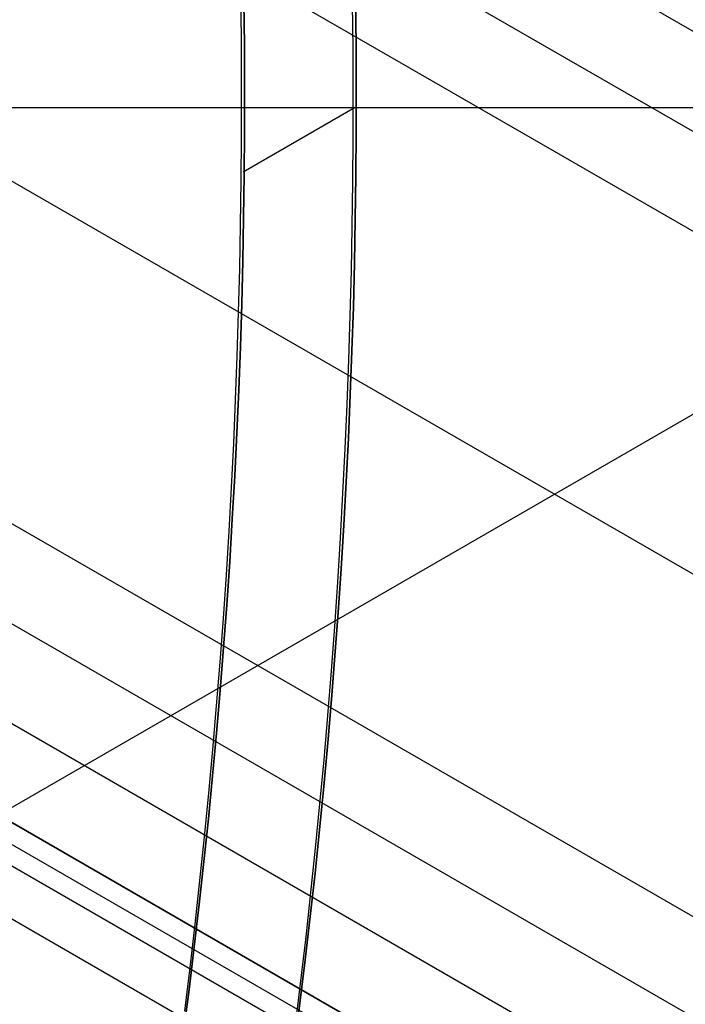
# Model space of a CAD drawing. Extents: x 12963 to 14406, y -2067 to -815.
# Tile 40 of 68: x 13746 to 13752, y -1623 to -1614. Entities that reach past the tile are written whole.
import ezdxf

# ---------------------------------------------------------------- set-up
doc = ezdxf.new("R2010")
doc.units = 0
doc.layers.get('0').update_dxf_attribs({"linetype": 'CONTINUOUS'})
doc.layers.add('COLOR', color=7, linetype='CONTINUOUS')

msp = doc.modelspace()

# ---------------------------------------------------------------- linework, layer by layer
for p, q in [((14394.83791804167, -1985.244999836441, 55.85431342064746), (13738.96711078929, -1606.57781270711, 55.8543134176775)), ((13739.1938543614, -1607.60548814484, 56.27725690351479), (14394.44960742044, -1985.91757356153, 56.27725690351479)), ((14394.06129679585, -1986.590147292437, 56.70020039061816), (13739.39642144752, -1608.619205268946, 56.70020038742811)), ((13739.77647966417, -1611.909486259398, 57.0705336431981), (14392.73157789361, -1988.893287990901, 57.07053364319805)), ((13749.04743158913, -1614.828569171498, 259.6250029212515), (13748.04481371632, -1615.407430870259, 259.6250029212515)), ((14391.40185898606, -1991.196428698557, 57.44086689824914), (13739.95665411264, -1615.084364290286, 57.44086689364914)), ((13754.96099228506, -1615.910192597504, 88.12500292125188), (13734.52044848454, -1627.71154606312, 88.12500292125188)), ((13740.01086995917, -1616.012430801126, 57.86381038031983), (14391.01354836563, -1991.869002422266, 57.86381038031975)), ((14390.62523774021, -1992.541576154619, 58.28675386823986), (13740.04756604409, -1616.930382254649, 58.2867538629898)), ((13740.3649375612, -1617.997227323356, 61.56819261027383), (14390.24262316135, -1993.204284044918, 61.56819261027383)), ((14390.24262316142, -1993.204284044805, 61.56819261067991), (13740.36493756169, -1617.997227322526, 61.56819260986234)), ((13740.28058184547, -1618.143337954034, 60.83741476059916), (14390.15826647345, -1993.350394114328, 60.83741476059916)), ((14390.07390985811, -1993.496504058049, 60.10663754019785), (13740.19622476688, -1618.289450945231, 60.1066381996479)), ((14389.86791366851, -1993.853299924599, 62.76751374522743), (13740.43415187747, -1618.902542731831, 62.76751374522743))]:
    msp.add_line(p, q)
at = {"extrusion": (0.112475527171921, 0.194813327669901, 0.9743700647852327)}
msp.add_lwpolyline([(-12693.92521337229, -5351.365580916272), (-12694.43576296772, -5351.056612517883), (-12694.94430877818, -5350.742947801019), (-12695.45079038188, -5350.424605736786), (-12695.95514755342, -5350.101606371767), (-12696.45732028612, -5349.773970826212), (-12696.9572488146, -5349.441721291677), (-12697.45487363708, -5349.104881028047), (-12697.95013553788, -5348.763474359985), (-12698.44297560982, -5348.417526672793), (-12698.93333527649, -5348.067064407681), (-12699.42115631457, -5347.712115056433), (-12699.90638087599, -5347.352707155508), (-12700.38895150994, -5346.988870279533), (-12700.86881118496, -5346.620635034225), (-12701.34590331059, -5346.248033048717), (-12701.82017175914, -5345.871096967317), (-12702.29156088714, -5345.489860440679), (-12702.76001555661, -5345.104358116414), (-12703.22548115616, -5344.714625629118), (-12703.68790362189, -5344.320699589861), (-12704.14722945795, -5343.922617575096), (-12704.60340575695, -5343.52041811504), (-12705.05638022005, -5343.114140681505), (-12705.5061011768, -5342.703825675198), (-12705.95251760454, -5342.289514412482), (-12706.39557914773, -5341.871249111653), (-12706.83523613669, -5341.449072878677), (-12707.27143960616, -5341.023029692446), (-12707.70414131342, -5340.59316438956), (-12708.13329375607, -5340.159522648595), (-12708.55885018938, -5339.722150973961), (-12708.98076464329, -5339.281096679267), (-12709.39899193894, -5338.836407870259), (-12709.81348770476, -5338.388133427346), (-12710.22420839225, -5337.936322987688), (-12710.63111129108, -5337.481026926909), (-12711.03415454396, -5337.022296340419), (-12711.43329716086, -5336.560183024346), (-12711.82849903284, -5336.094739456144), (-12712.21972094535, -5335.626018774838), (-12712.60692459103, -5335.154074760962), (-12712.99007258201, -5334.678961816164), (-12713.36912846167, -5334.200734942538), (-12713.74405671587, -5333.719449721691), (-12714.11482278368, -5333.235162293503), (-12714.48139306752, -5332.747929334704), (-12714.84373494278, -5332.257808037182), (-12715.2018167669, -5331.764856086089), (-12715.55560788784, -5331.269131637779), (-12715.90507865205, -5330.770693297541), (-12716.25020041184, -5330.269600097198), (-12716.59094553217, -5329.765911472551), (-12716.9272873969, -5329.259687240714), (-12717.25920041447, -5328.75098757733), (-12717.58666002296, -5328.23987299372), (-12717.90964269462, -5327.726404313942), (-12718.22812593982, -5327.210642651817), (-12718.54208831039, -5326.692649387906), (-12718.85150940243, -5326.172486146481), (-12719.15636985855, -5325.650214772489), (-12719.45665136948, -5325.125897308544), (-12719.75233667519, -5324.59959597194), (-12720.04340956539, -5324.071373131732), (-12720.32985487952, -5323.541291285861), (-12720.61165850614, -5323.00941303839), (-12720.88880738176, -5322.475801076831), (-12721.16128948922, -5321.940518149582), (-12721.42909385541, -5321.403627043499), (-12721.69221054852, -5320.865190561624), (-12721.95063067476, -5320.325271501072), (-12722.20434637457, -5319.783932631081), (-12722.45335081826, -5319.241236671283), (-12722.69763820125, -5318.697246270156), (-12722.9372037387, -5318.152023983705), (-12723.17204365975, -5317.605632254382), (-12723.40215520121, -5317.058133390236), (-12723.62753660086, -5316.509589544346), (-12723.84818709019, -5315.960062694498), (-12724.06410688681, -5315.409614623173), (-12724.27529718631, -5314.858306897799), (-12724.48176015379, -5314.306200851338), (-12724.68349891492, -5313.753357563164), (-12724.8805175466, -5313.199837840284), (-12725.07282106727, -5312.645702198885), (-12725.26041542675, -5312.091010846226), (-12725.44330749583, -5311.535823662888), (-12725.62150505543, -5310.980200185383), (-12725.79501678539, -5310.424199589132), (-12725.96385225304, -5309.867880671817), (-12726.12802190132, -5309.311301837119), (-12726.28753703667, -5308.754521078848), (-12726.44240981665, -5308.197595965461), (-12726.59265323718, -5307.640583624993), (-12726.73828111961, -5307.083540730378), (-12726.87930809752, -5306.526523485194), (-12727.01574960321, -5305.969587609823), (-12727.14762185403, -5305.41278832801), (-12727.2749418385, -5304.856180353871), (-12727.39772730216, -5304.299817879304), (-12727.5159967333, -5303.74375456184), (-12727.6297693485, -5303.188043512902), (-12727.73906507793, -5302.632737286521), (-12727.84390455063, -5302.07788786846), (-12727.94430907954, -5301.523546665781), (-12728.04030064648, -5300.969764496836), (-12728.13190188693, -5300.416591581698), (-12728.21913607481, -5299.864077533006), (-12728.30202710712, -5299.312271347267), (-12728.38059948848, -5298.761221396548), (-12728.45487831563, -5298.210975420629), (-12728.52488926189, -5297.661580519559), (-12728.59065856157, -5297.113083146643), (-12728.65221299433, -5296.565529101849), (-12728.70957986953, -5296.018963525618), (-12728.76278701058, -5295.473430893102), (-12728.81186273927, -5294.9289750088), (-12728.85683586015, -5294.385639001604), (-12728.89773564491, -5293.843465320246), (-12728.93459181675, -5293.302495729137), (-12728.96743453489, -5292.762771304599), (-12728.99629437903, -5292.224332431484), (-12729.02120233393, -5291.687218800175), (-12729.04218977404, -5291.151469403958), (-12729.05928844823, -5290.617122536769), (-12729.07253046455, -5290.084215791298), (-12729.08194827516, -5289.552786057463), (-12729.0875746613, -5289.022869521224), (-12729.08944271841, -5288.494501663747), (-12729.08764350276, -5287.975960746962), (-12729.08222485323, -5287.455927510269), (-12729.07315547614, -5286.934435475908), (-12729.06040436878, -5286.411518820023), (-12729.04394083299, -5285.887212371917), (-12729.02373448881, -5285.36155161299), (-12728.99975528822, -5284.834572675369), (-12728.97197352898, -5284.306312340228), (-12728.94035986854, -5283.776808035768), (-12728.90488533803, -5283.246097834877), (-12728.8655213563, -5282.714220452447), (-12728.822239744, -5282.181215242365), (-12728.77501273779, -5281.647122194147), (-12728.72381300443, -5281.111981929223), (-12728.6686136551, -5280.575835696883), (-12728.60938825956, -5280.038725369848), (-12728.54611086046, -5279.500693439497), (-12728.47875598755, -5278.961783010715), (-12728.40729867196, -5278.422037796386), (-12728.33171446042, -5277.8815021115), (-12728.25197942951, -5277.340220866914), (-12728.16807019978, -5276.798239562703), (-12728.07996394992, -5276.255604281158), (-12727.98763843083, -5275.712361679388), (-12727.89107197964, -5275.168558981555), (-12727.79024353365, -5274.624243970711), (-12727.68513264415, -5274.079464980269), (-12727.57571949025, -5273.53427088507), (-12727.46198489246, -5272.988711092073), (-12727.34391032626, -5272.442835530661), (-12727.22147793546, -5271.896694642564), (-12727.09467054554, -5271.350339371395), (-12726.96347167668, -5270.803821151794), (-12726.82786555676, -5270.257191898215), (-12726.68783713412, -5269.710503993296), (-12726.54337209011, -5269.163810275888), (-12726.39445685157, -5268.617164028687), (-12726.24107860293, -5268.070618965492), (-12726.08322529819, -5267.524229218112), (-12725.92088567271, -5266.978049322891), (-12725.75404925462, -5266.432134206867), (-12725.58270637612, -5265.886539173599), (-12725.40684818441, -5265.341319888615), (-12725.22646665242, -5264.796532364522), (-12725.0415545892, -5264.252232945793), (-12724.85210565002, -5263.708478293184), (-12724.6581143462, -5263.165325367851), (-12724.45957605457, -5262.622831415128), (-12724.25648702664, -5262.081053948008), (-12724.04884439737, -5261.540050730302), (-12723.8366461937, -5260.999879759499), (-12723.61989134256, -5260.46059924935), (-12723.39857967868, -5259.922267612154), (-12723.17271195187, -5259.384943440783), (-12722.942289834, -5258.848685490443), (-12722.70731592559, -5258.313552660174), (-12722.46779376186, -5257.779603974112), (-12722.22372781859, -5257.246898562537), (-12721.97512351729, -5256.715495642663), (-12721.7219872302, -5256.185454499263), (-12721.46432628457, -5255.656834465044), (-12721.20214896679, -5255.129694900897), (-12720.9354645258, -5254.604095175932), (-12720.66428317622, -5254.080094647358), (-12720.38861610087, -5253.557752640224), (-12720.10847545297, -5253.037128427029), (-12719.82387435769, -5252.518281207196), (-12719.53482691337, -5252.001270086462), (-12719.24134819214, -5251.486154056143), (-12718.94345424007, -5250.972991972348), (-12718.64116207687, -5250.461842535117), (-12718.33448969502, -5249.952764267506), (-12718.02345605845, -5249.445815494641), (-12717.70808110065, -5248.94105432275), (-12717.38838572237, -5248.438538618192), (-12717.06439178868, -5247.938325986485), (-12716.73612212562, -5247.440473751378), (-12716.40360051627, -5246.945038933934), (-12716.0668516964, -5246.452078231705), (-12715.72590134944, -5245.96164799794), (-12715.38077610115, -5245.473804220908), (-12715.03150351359, -5244.988602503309), (-12714.67811207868, -5244.506098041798), (-12714.32063121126, -5244.026345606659), (-12713.95909124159, -5243.549399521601), (-12713.59352340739, -5243.075313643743), (-12713.22395984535, -5242.604141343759), (-12712.85043358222, -5242.135935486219), (-12712.4729785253, -5241.670748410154), (-12712.09162945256, -5241.208631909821), (-12711.70642200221, -5240.749637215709), (-12711.31739266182, -5240.293814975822), (-12710.92457875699, -5239.841215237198), (-12710.52801843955, -5239.391887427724), (-12710.12775067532, -5238.94588033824), (-12709.7238152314, -5238.503242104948), (-12709.31625266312, -5238.064020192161), (-12708.90510430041, -5237.628261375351), (-12708.49041223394, -5237.196011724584), (-12708.07221930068, -5236.767316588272), (-12707.65056906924, -5236.342220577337), (-12707.22550582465, -5235.920767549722), (-12706.79707455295, -5235.503000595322), (-12706.36532092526, -5235.088962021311), (-12705.93029128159, -5234.678693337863), (-12705.49203261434, -5234.27223524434), (-12705.05059255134, -5233.869627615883), (-12704.60601933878, -5233.47090949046), (-12704.15836182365, -5233.076119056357), (-12703.70766943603, -5232.685293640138), (-12703.253992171, -5232.298469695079), (-12702.79738057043, -5231.915682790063), (-12702.33788570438, -5231.53696759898), (-12701.87555915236, -5231.162357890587), (-12701.41045298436, -5230.791886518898), (-12700.94261974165, -5230.42558541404), (-12700.47211241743, -5230.063485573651), (-12699.99898443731, -5229.705617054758), (-12699.52328963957, -5229.352008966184), (-12699.04508225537, -5229.002689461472), (-12698.56441688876, -5228.657685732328), (-12698.08134849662, -5228.317024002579), (-12697.59593236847, -5227.980729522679), (-12697.10822410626, -5227.648826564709), (-12696.61827960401, -5227.321338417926), (-12696.12615502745, -5226.998287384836), (-12695.63190679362, -5226.679694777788), (-12695.13559155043, -5226.365580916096)], dxfattribs=at)
at = {"extrusion": (0.1124755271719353, 0.1948133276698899, 0.9743700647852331)}
msp.add_lwpolyline([(-12693.01435559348, -5226.365580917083), (-12693.53542520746, -5226.670372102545), (-12694.05454487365, -5226.980022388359), (-12694.57165131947, -5227.29451397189), (-12695.08668143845, -5227.613827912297), (-12695.59957231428, -5227.937944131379), (-12696.11026124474, -5228.266841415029), (-12696.61868576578, -5228.600497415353), (-12697.12478367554, -5228.938888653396), (-12697.62849305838, -5229.281990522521), (-12698.12975230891, -5229.629777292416), (-12698.62850015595, -5229.982222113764), (-12699.12467568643, -5230.339297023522), (-12699.61821836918, -5230.70097295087), (-12700.1090680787, -5231.067219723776), (-12700.5971651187, -5231.438006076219), (-12701.08245024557, -5231.813299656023), (-12701.56486469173, -5232.193067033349), (-12702.04435018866, -5232.577273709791), (-12702.52084898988, -5232.965884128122), (-12702.99430389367, -5233.358861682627), (-12703.4646582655, -5233.756168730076), (-12703.9318560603, -5234.157766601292), (-12704.39584184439, -5234.563615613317), (-12704.85656081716, -5234.973675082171), (-12705.31395883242, -5235.387903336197), (-12705.76798241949, -5235.806257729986), (-12706.21857880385, -5236.228694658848), (-12706.66569592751, -5236.655169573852), (-12707.10928246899, -5237.085636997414), (-12707.54928786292, -5237.520050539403), (-12707.98566231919, -5237.958362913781), (-12708.41835684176, -5238.400525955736), (-12708.84732324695, -5238.84649063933), (-12709.27251418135, -5239.296207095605), (-12709.69388313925, -5239.749624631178), (-12710.11138447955, -5240.206691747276), (-12710.52497344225, -5240.667356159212), (-12710.93460616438, -5241.131564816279), (-12711.34023969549, -5241.599263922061), (-12711.74183201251, -5242.070398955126), (-12712.13934203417, -5242.544914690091), (-12712.53272963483, -5243.022755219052), (-12712.92195565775, -5243.503863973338), (-12713.30698192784, -5243.988183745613), (-12713.68777126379, -5244.47565671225), (-12714.0642874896, -5244.966224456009), (-12714.43649544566, -5245.459827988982), (-12714.80436099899, -5245.956407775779), (-12715.16785105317, -5246.455903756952), (-12715.52693355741, -5246.95825537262), (-12715.88157751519, -5247.463401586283), (-12716.23175299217, -5247.971280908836), (-12716.57743112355, -5248.481831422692), (-12716.91858412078, -5248.994990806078), (-12717.25518527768, -5249.510696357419), (-12717.58720897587, -5250.02888501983), (-12717.91463068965, -5250.549493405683), (-12718.23742699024, -5251.072457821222), (-12718.55557554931, -5251.597714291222), (-12718.86905514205, -5252.125198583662), (-12719.17784564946, -5252.654846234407), (-12719.48192806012, -5253.186592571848), (-12719.78128447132, -5253.72037274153), (-12720.07589808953, -5254.256121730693), (-12720.36575323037, -5254.793774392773), (-12720.65083531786, -5255.333265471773), (-12720.93113088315, -5255.874529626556), (-12721.20662756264, -5256.417501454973), (-12721.47731409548, -5256.962115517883), (-12721.74318032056, -5257.508306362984), (-12722.00421717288, -5258.056008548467), (-12722.26041667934, -5258.605156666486), (-12722.51177195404, -5259.155685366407), (-12722.75827719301, -5259.70752937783), (-12722.99992766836, -5260.260623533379), (-12723.23671972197, -5260.814902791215), (-12723.46865075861, -5261.370302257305), (-12723.6957192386, -5261.926757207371), (-12723.91792466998, -5262.48420310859), (-12724.13526760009, -5263.042575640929), (-12724.34774960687, -5263.601810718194), (-12724.55537328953, -5264.161844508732), (-12724.75814225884, -5264.722613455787), (-12724.95606112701, -5265.284054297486), (-12725.14913549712, -5265.846104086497), (-12725.33737195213, -5266.408700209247), (-12725.52077804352, -5266.971780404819), (-12725.69936227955, -5267.535282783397), (-12725.87313411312, -5268.099145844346), (-12726.04210392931, -5268.663308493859), (-12726.20628303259, -5269.227710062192), (-12726.36568363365, -5269.792290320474), (-12726.52031883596, -5270.356989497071), (-12726.67020262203, -5270.921748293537), (-12726.81534983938, -5271.486507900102), (-12726.95577618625, -5272.05121001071), (-12727.09149819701, -5272.615796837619), (-12727.22253322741, -5273.180211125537), (-12727.34889943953, -5273.744396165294), (-12727.47061578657, -5274.308295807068), (-12727.58770199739, -5274.871854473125), (-12727.70017856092, -5275.43501717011), (-12727.80806671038, -5275.997729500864), (-12727.91138840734, -5276.559937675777), (-12728.01016632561, -5277.121588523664), (-12728.10442383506, -5277.682629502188), (-12728.1941849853, -5278.243008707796), (-12728.27947448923, -5278.802674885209), (-12728.36031770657, -5279.361577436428), (-12728.43674062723, -5279.919666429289), (-12728.50876985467, -5280.476892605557), (-12728.57643258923, -5281.03320738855), (-12728.63975661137, -5281.588562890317), (-12728.69877026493, -5282.142911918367), (-12728.75350244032, -5282.696207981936), (-12728.80398255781, -5283.248405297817), (-12728.85024055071, -5283.799458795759), (-12728.89230684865, -5284.349324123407), (-12728.9302123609, -5284.897957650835), (-12728.96398845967, -5285.445316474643), (-12728.9936669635, -5285.991358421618), (-12729.01928012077, -5286.536042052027), (-12729.04086059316, -5287.079326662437), (-12729.05844143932, -5287.621172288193), (-12729.07205609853, -5288.161539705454), (-12729.08173837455, -5288.700390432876), (-12729.08752241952, -5289.237686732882), (-12729.08944271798, -5289.773391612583), (-12729.08769105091, -5290.285034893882), (-12729.08241587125, -5290.798131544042), (-12729.07358711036, -5291.312649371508), (-12729.06117497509, -5291.828555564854), (-12729.04514996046, -5292.34581669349), (-12729.02548286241, -5292.864398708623), (-12729.0021447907, -5293.384266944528), (-12728.97510718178, -5293.905386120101), (-12728.94434181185, -5294.427720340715), (-12728.9098208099, -5294.951233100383), (-12728.87151667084, -5295.47588728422), (-12728.82940226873, -5296.001645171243), (-12728.78345086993, -5296.528468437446), (-12728.73363614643, -5297.05631815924), (-12728.67993218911, -5297.585154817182), (-12728.62231352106, -5298.114938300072), (-12728.56075511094, -5298.645627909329), (-12728.49523238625, -5299.177182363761), (-12728.42572124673, -5299.709559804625), (-12728.35219807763, -5300.242717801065), (-12728.27463976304, -5300.776613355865), (-12728.19302369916, -5301.311202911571), (-12728.10732780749, -5301.846442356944), (-12728.01753054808, -5302.382287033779), (-12727.92361093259, -5302.918691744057), (-12727.8255485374, -5303.455610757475), (-12727.72332351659, -5303.992997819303), (-12727.61691661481, -5304.530806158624), (-12727.50630918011, -5305.068988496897), (-12727.39148317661, -5305.607497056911), (-12727.27242119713, -5306.146283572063), (-12727.14910647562, -5306.685299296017), (-12727.02152289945, -5307.224495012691), (-12726.88965502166, -5307.763821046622), (-12726.7534880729, -5308.303227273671), (-12726.61300797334, -5308.842663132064), (-12726.46820134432, -5309.382077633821), (-12726.31905551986, -5309.921419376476), (-12726.16555855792, -5310.460636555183), (-12726.0076992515, -5310.999676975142), (-12725.8454671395, -5311.538488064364), (-12725.67885251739, -5312.077016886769), (-12725.50784644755, -5312.615210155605), (-12725.33244076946, -5313.153014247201), (-12725.15262810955, -5313.690375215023), (-12724.96840189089, -5314.227238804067), (-12724.77975634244, -5314.763550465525), (-12724.58668650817, -5315.299255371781), (-12724.38918825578, -5315.834298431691), (-12724.18725828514, -5316.368624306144), (-12723.98089413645, -5316.90217742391), (-12723.77009419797, -5317.434901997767), (-12723.55485771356, -5317.966742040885), (-12723.33518478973, -5318.497641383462), (-12723.11107640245, -5319.027543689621), (-12722.88253440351, -5319.556392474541), (-12722.64956152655, -5320.084131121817), (-12722.41216139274, -5320.610702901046), (-12722.170338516, -5321.136050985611), (-12721.92409830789, -5321.660118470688), (-12721.67344708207, -5322.182848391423), (-12721.41839205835, -5322.704183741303), (-12721.1589413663, -5323.224067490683), (-12720.89510404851, -5323.742442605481), (-12720.62689006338, -5324.25925206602), (-12720.35431028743, -5324.774438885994), (-12720.07737651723, -5325.28794613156), (-12719.79610147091, -5325.799716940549), (-12719.51049878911, -5326.309694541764), (-12719.22058303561, -5326.817822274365), (-12718.9263696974, -5327.324043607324), (-12718.62787518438, -5327.828302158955), (-12718.32511682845, -5328.330541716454), (-12718.01811288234, -5328.830706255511), (-12717.70688251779, -5329.328739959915), (-12717.39144582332, -5329.824587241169), (-12717.07182380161, -5330.318192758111), (-12716.74803836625, -5330.809501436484), (-12716.42011233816, -5331.298458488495), (-12716.08806944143, -5331.785009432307), (-12715.75193429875, -5332.269100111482), (-12715.41173242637, -5332.750676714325), (-12715.06749022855, -5333.229685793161), (-12714.71923499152, -5333.706074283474), (-12714.36699487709, -5334.179789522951), (-12714.01079891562, -5334.650779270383), (-12713.6506769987, -5335.118991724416), (-12713.28665987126, -5335.584375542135), (-12712.91877912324, -5336.046879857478), (-12712.54706718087, -5336.506454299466), (-12712.17155729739, -5336.963049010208), (-12711.79228354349, -5337.416614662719), (-12711.40928079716, -5337.867102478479), (-12711.0225847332, -5338.314464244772), (-12710.63223181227, -5338.758652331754), (-12710.23825926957, -5339.199619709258), (-12709.84070510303, -5339.637319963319), (-12709.43960806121, -5340.071707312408), (-12709.03500763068, -5340.502736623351), (-12708.62694402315, -5340.930363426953), (-12708.21545816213, -5341.354543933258), (-12707.80059166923, -5341.775235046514), (-12707.38238685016, -5342.192394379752), (-12706.96088668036, -5342.605980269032), (-12706.53613479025, -5343.015951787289), (-12706.10817545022, -5343.422268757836), (-12705.67705355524, -5343.824891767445), (-12705.24281460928, -5344.223782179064), (-12704.80550470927, -5344.618902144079), (-12704.3651705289, -5345.010214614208), (-12703.92185930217, -5345.397683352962), (-12703.47561880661, -5345.781272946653), (-12703.02649734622, -5346.160948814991), (-12702.57454373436, -5346.536677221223), (-12702.1198072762, -5346.908425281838), (-12701.66233775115, -5347.276160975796), (-12701.20218539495, -5347.639853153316), (-12700.7394008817, -5347.999471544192), (-12700.27403530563, -5348.354986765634), (-12699.80614016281, -5348.706370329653), (-12699.33576733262, -5349.053594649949), (-12698.8629690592, -5349.396633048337), (-12698.38779793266, -5349.735459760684), (-12697.91030687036, -5350.070049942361), (-12697.43054909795, -5350.400379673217), (-12696.94857813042, -5350.726425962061), (-12696.46444775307, -5351.048166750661), (-12695.97821200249, -5351.365580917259)], dxfattribs=at)
at = {"extrusion": (0.1124755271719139, 0.1948133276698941, 0.9743700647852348)}
msp.add_lwpolyline([(-12699.37540150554, -5226.365580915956), (-12699.85081632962, -5226.700698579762), (-12700.32397979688, -5227.039889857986), (-12700.79484275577, -5227.383131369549), (-12701.26335635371, -5227.730398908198), (-12701.72947205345, -5228.081667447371), (-12702.1931416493, -5228.436911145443), (-12702.65431728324, -5228.796103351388), (-12703.11295146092, -5229.159216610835), (-12703.56899706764, -5229.526222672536), (-12704.02240738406, -5229.897092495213), (-12704.47313610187, -5230.271796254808), (-12704.92113733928, -5230.65030335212), (-12705.36636565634, -5231.032582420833), (-12705.80877607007, -5231.418601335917), (-12706.24832406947, -5231.808327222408), (-12706.68496563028, -5232.20172646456), (-12707.11865722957, -5232.59876471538), (-12707.54935586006, -5232.999406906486), (-12707.97701904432, -5233.403617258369), (-12708.40160484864, -5233.811359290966), (-12708.8230718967, -5234.222595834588), (-12709.241379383, -5234.637289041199), (-12709.65648708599, -5235.055400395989), (-12710.06835538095, -5235.476890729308), (-12710.47694525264, -5235.901720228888), (-12710.88221830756, -5236.329848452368), (-12711.28413678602, -5236.761234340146), (-12711.68266357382, -5237.195836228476), (-12712.07776221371, -5237.633611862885), (-12712.46939691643, -5238.074518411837), (-12712.85753257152, -5238.51851248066), (-12713.24213475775, -5238.965550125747), (-12713.62316975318, -5239.415586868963), (-12714.00060454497, -5239.868577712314), (-12714.37440683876, -5240.324477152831), (-12714.7445450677, -5240.783239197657), (-12715.11098840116, -5241.244817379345), (-12715.47370675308, -5241.70916477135), (-12715.83267078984, -5242.176234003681), (-12716.18785193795, -5242.645977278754), (-12716.53922239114, -5243.118346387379), (-12716.88675511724, -5243.593292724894), (-12717.23042386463, -5244.070767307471), (-12717.57020316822, -5244.550720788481), (-12717.90606835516, -5245.033103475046), (-12718.23799555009, -5245.517865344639), (-12718.56596167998, -5246.004956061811), (-12718.88994447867, -5246.494324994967), (-12719.20992249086, -5246.985921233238), (-12719.52587507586, -5247.479693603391), (-12719.83778241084, -5247.975590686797), (-12720.14562549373, -5248.473560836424), (-12720.44938614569, -5248.973552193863), (-12720.74904701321, -5249.475512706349), (-12721.04459156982, -5249.979390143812), (-12721.33600411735, -5250.485132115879), (-12721.62326978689, -5250.992686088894), (-12721.90637453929, -5251.501999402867), (-12722.18530516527, -5252.013019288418), (-12722.46004928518, -5252.525692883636), (-12722.73059534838, -5253.039967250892), (-12722.99693263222, -5253.555789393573), (-12723.25905124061, -5254.073106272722), (-12723.51694210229, -5254.591864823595), (-12723.77059696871, -5255.112011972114), (-12724.02000841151, -5255.633494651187), (-12724.26516981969, -5256.156259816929), (-12724.50607539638, -5256.680254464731), (-12724.74272015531, -5257.205425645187), (-12724.97509991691, -5257.731720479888), (-12725.20321130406, -5258.25908617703), (-12725.42705173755, -5258.787470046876), (-12725.64661943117, -5259.31681951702), (-12725.86191338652, -5259.847082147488), (-12726.07293338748, -5260.378205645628), (-12726.27967999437, -5260.910137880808), (-12726.48215453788, -5261.442826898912), (-12726.68035911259, -5261.976220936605), (-12726.87429657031, -5262.510268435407), (-12727.0639705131, -5263.044918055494), (-12727.24938528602, -5263.580118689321), (-12727.4305459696, -5264.115819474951), (-12727.60745837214, -5264.651969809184), (-12727.78012902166, -5265.188519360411), (-12727.94856515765, -5265.725418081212), (-12728.11277472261, -5266.262616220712), (-12728.27276635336, -5266.800064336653), (-12728.42854937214, -5267.337713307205), (-12728.58013377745, -5267.875514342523), (-12728.7275302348, -5268.413418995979), (-12728.87075006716, -5268.95137917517), (-12729.00980524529, -5269.489347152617), (-12729.14470837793, -5270.027275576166), (-12729.2754727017, -5270.565117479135), (-12729.40211207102, -5271.102826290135), (-12729.52464094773, -5271.64035584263), (-12729.64307439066, -5272.17766038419), (-12729.75742804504, -5272.714694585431), (-12729.86771813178, -5273.251413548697), (-12729.97396143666, -5273.787772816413), (-12730.07617529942, -5274.323728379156), (-12730.17437760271, -5274.859236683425), (-12730.26858676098, -5275.394254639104), (-12730.3588217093, -5275.928739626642), (-12730.44510189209, -5276.462649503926), (-12730.52744725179, -5276.995942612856), (-12730.60587821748, -5277.528577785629), (-12730.68041569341, -5278.06051435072), (-12730.75108104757, -5278.591712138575), (-12730.81789610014, -5279.122131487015), (-12730.88088311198, -5279.651733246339), (-12730.94006477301, -5280.180478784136), (-12730.99546419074, -5280.708329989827), (-12731.04710487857, -5281.235249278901), (-12731.09501074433, -5281.761199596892), (-12731.13920607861, -5282.286144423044), (-12731.17971554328, -5282.810047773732), (-12731.21656415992, -5283.332874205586), (-12731.24977729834, -5283.854588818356), (-12731.27938066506, -5284.375157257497), (-12731.30540029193, -5284.894545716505), (-12731.32786252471, -5285.412720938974), (-12731.34679401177, -5285.929650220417), (-12731.36222169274, -5286.445301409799), (-12731.37417278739, -5286.959642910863), (-12731.38267478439, -5287.472643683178), (-12731.38775543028, -5287.984273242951), (-12731.38944271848, -5288.49450166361), (-12731.3876952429, -5289.013750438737), (-12731.38243302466, -5289.534449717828), (-12731.37362656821, -5290.056567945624), (-12731.3612466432, -5290.580072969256), (-12731.34526429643, -5291.104932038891), (-12731.32565086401, -5291.63111180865), (-12731.30237798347, -5292.158578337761), (-12731.2754176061, -5292.68729709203), (-12731.24474200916, -5293.217232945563), (-12731.21032380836, -5293.748350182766), (-12731.17213597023, -5294.280612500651), (-12731.13015182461, -5294.81398301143), (-12731.08434507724, -5295.348424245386), (-12731.03468982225, -5295.883898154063), (-12730.98116055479, -5296.420366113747), (-12730.92373218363, -5296.957788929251), (-12730.86238004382, -5297.496126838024), (-12730.79707990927, -5298.03533951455), (-12730.72780800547, -5298.575386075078), (-12730.65454102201, -5299.116225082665), (-12730.57725612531, -5299.65781455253), (-12730.49593097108, -5300.200111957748), (-12730.41054371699, -5300.743074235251), (-12730.32107303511, -5301.286657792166), (-12730.22749812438, -5301.830818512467), (-12730.12979872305, -5302.375511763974), (-12730.02795512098, -5302.920692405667), (-12729.9219481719, -5303.46631479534), (-12729.81175930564, -5304.012332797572), (-12729.69737054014, -5304.558699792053), (-12729.57876449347, -5305.10536868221), (-12729.45592439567, -5305.652291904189), (-12729.32883410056, -5306.199421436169), (-12729.19747809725, -5306.746708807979), (-12729.06184152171, -5307.294105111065), (-12728.92191016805, -5307.841561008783), (-12728.77767049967, -5308.389026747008), (-12728.62910966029, -5308.93645216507), (-12728.47621548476, -5309.483786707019), (-12728.31897650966, -5310.030979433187), (-12728.15738198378, -5310.577979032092), (-12727.99142187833, -5311.124733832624), (-12727.82108689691, -5311.671191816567), (-12727.64636848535, -5312.217300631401), (-12727.46725884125, -5312.763007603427), (-12727.28375092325, -5313.308259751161), (-12727.09583846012, -5313.853003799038), (-12726.90351595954, -5314.397186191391), (-12726.70677871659, -5314.940753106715), (-12726.50562282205, -5315.483650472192), (-12726.30004517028, -5316.025823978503), (-12726.09004346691, -5316.567219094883), (-12725.87561623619, -5317.107781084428), (-12725.65676282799, -5317.647455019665), (-12725.43348342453, -5318.186185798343), (-12725.20577904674, -5318.72391815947), (-12724.97365156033, -5319.260596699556), (-12724.73710368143, -5319.796165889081), (-12724.49613898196, -5320.330570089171), (-12724.25076189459, -5320.863753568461), (-12724.0009777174, -5321.395660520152), (-12723.74679261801, -5321.926235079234), (-12723.48821363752, -5322.455421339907), (-12723.22524869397, -5322.983163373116), (-12722.95790658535, -5323.509405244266), (-12722.68619699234, -5324.034091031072), (-12722.41013048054, -5324.557164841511), (-12722.12971850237, -5325.078570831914), (-12721.84497339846, -5325.598253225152), (-12721.55590839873, -5326.116156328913), (-12721.26253762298, -5326.632224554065), (-12720.96487608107, -5327.146402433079), (-12720.66293967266, -5327.658634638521), (-12720.35674518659, -5328.168866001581), (-12720.04631029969, -5328.677041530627), (-12719.73165357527, -5329.183106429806), (-12719.41279446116, -5329.687006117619), (-12719.08975328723, -5330.188686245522), (-12718.76255126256, -5330.688092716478), (-12718.4312104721, -5331.185171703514), (-12718.09575387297, -5331.679869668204), (-12717.75620529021, -5332.172133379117), (-12717.41258941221, -5332.661909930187), (-12717.06493178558, -5333.149146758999), (-12716.71325880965, -5333.633791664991), (-12716.35759773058, -5334.115792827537), (-12715.99797663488, -5334.595098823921), (-12715.63442444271, -5335.071658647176), (-12715.26697090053, -5335.545421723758), (-12714.89564657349, -5336.016337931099), (-12714.52048283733, -5336.484357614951), (-12714.14151186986, -5336.94943160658), (-12713.75876664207, -5337.411511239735), (-12713.37228090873, -5337.870548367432), (-12712.98208919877, -5338.326495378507), (-12712.58822680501, -5338.779305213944), (-12712.19072977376, -5339.228931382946), (-12711.78963489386, -5339.675327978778), (-12711.38497968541, -5340.118449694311), (-12710.97680238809, -5340.558251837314), (-12710.56514194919, -5340.994690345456), (-12710.15003801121, -5341.427721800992), (-12709.73153089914, -5341.857303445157), (-12709.30966160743, -5342.283393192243), (-12708.88447178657, -5342.705949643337), (-12708.45600372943, -5343.12493209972), (-12708.02430035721, -5343.54030057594), (-12707.58940520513, -5343.952015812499), (-12707.15136240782, -5344.360039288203), (-12706.71021668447, -5344.764333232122), (-12706.26601332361, -5345.164860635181), (-12705.81879816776, -5345.561585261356), (-12705.36861759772, -5345.954471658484), (-12704.91551851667, -5346.343485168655), (-12704.45954833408, -5346.728591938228), (-12704.00075494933, -5347.109758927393), (-12703.53918673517, -5347.486953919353), (-12703.07489252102, -5347.860145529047), (-12702.607921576, -5348.229303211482), (-12702.1383235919, -5348.594397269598), (-12701.66614866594, -5348.955398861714), (-12701.19144728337, -5349.312280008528), (-12700.71427029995, -5349.665013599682), (-12700.2346689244, -5350.013573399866), (-12699.75269470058, -5350.357934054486), (-12699.26839948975, -5350.698071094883), (-12698.78183545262, -5351.033960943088), (-12698.2930550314, -5351.365580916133)], dxfattribs=at)
at = {"extrusion": (0.1124755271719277, 0.1948133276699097, 0.9743700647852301)}
msp.add_lwpolyline([(-12700.13301897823, -5351.365580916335), (-12700.598949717, -5351.028257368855), (-12701.06260912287, -5350.686997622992), (-12701.52395032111, -5350.341825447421), (-12701.98292674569, -5349.992765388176), (-12702.43949215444, -5349.639842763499), (-12702.89360064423, -5349.283083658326), (-12703.34520666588, -5348.922514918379), (-12703.7942650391, -5348.558164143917), (-12704.24073096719, -5348.190059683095), (-12704.68456005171, -5347.818230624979), (-12705.1257083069, -5347.442706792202), (-12705.56413217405, -5347.063518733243), (-12705.9997885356, -5346.680697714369), (-12706.43263472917, -5346.294275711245), (-12706.86262856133, -5345.904285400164), (-12707.28972832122, -5345.510760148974), (-12707.71389279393, -5345.113734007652), (-12708.13508127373, -5344.713241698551), (-12708.553253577, -5344.309318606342), (-12708.96837005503, -5343.902000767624), (-12709.38039160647, -5343.491324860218), (-12709.78927968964, -5343.077328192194), (-12710.19499633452, -5342.660048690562), (-12710.59750415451, -5342.239524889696), (-12710.99676635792, -5341.815795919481), (-12711.39274675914, -5341.388901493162), (-12711.78540978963, -5340.958881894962), (-12712.1747205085, -5340.525777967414), (-12712.56064461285, -5340.08963109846), (-12712.94314844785, -5339.650483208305), (-12713.32219901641, -5339.208376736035), (-12713.69776398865, -5338.763354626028), (-12714.06981171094, -5338.31546031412), (-12714.43831121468, -5337.864737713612), (-12714.80323222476, -5337.411231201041), (-12715.16454516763, -5336.954985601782), (-12715.52222117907, -5336.496046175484), (-12715.87623211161, -5336.034458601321), (-12716.22655054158, -5335.570268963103), (-12716.57314977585, -5335.103523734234), (-12716.91600385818, -5334.634269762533), (-12717.25508757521, -5334.162554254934), (-12717.59037646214, -5333.688424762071), (-12717.92184680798, -5333.211929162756), (-12718.24947566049, -5332.733115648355), (-12718.57324083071, -5332.252032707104), (-12718.89312089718, -5331.768729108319), (-12719.20909520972, -5331.283253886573), (-12719.52114389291, -5330.795656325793), (-12719.82924784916, -5330.30598594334), (-12720.13338876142, -5329.814292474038), (-12720.43354909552, -5329.320625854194), (-12720.72971210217, -5328.825036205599), (-12721.02186181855, -5328.32757381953), (-12721.30998306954, -5327.828289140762), (-12721.59406146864, -5327.327232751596), (-12721.87408341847, -5326.824455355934), (-12722.15003611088, -5326.320007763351), (-12722.42190752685, -5325.813940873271), (-12722.68968643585, -5325.30630565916), (-12722.95336239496, -5324.797153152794), (-12723.21292574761, -5324.286534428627), (-12723.46836762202, -5323.774500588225), (-12723.71967992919, -5323.261102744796), (-12723.96685536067, -5322.746392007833), (-12724.20988738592, -5322.230419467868), (-12724.44877024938, -5321.713236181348), (-12724.68349896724, -5321.194893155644), (-12724.91406932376, -5320.675441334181), (-12725.14047786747, -5320.154931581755), (-12725.36272190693, -5319.633414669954), (-12725.58079950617, -5319.110941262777), (-12725.79470947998, -5318.587561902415), (-12726.00445138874, -5318.063326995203), (-12726.21002553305, -5317.538286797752), (-12726.41143294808, -5317.012491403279), (-12726.60867539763, -5316.485990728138), (-12726.80175536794, -5315.958834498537), (-12726.9906760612, -5315.431072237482), (-12727.17544138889, -5314.902753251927), (-12727.35605596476, -5314.373926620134), (-12727.53252509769, -5313.844641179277), (-12727.70485478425, -5313.314945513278), (-12727.87305170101, -5312.784887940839), (-12728.03712319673, -5312.254516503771), (-12728.19707728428, -5311.723878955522), (-12728.35292263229, -5311.193022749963), (-12728.50466855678, -5310.661995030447), (-12728.65232501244, -5310.130842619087), (-12728.79590258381, -5309.599612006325), (-12728.93541247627, -5309.068349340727), (-12729.07086650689, -5308.537100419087), (-12729.20227709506, -5308.005910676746), (-12729.32965725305, -5307.474825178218), (-12729.45302057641, -5306.943888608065), (-12729.57238123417, -5306.413145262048), (-12729.68775395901, -5305.882639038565), (-12729.79915403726, -5305.352413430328), (-12729.9065972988, -5304.82251151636), (-12730.01010010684, -5304.292975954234), (-12730.10967934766, -5303.763848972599), (-12730.2053524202, -5303.235172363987), (-12730.2971372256, -5302.70698747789), (-12730.38505215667, -5302.179335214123), (-12730.46911608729, -5301.652256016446), (-12730.54934836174, -5301.125789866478), (-12730.62576878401, -5300.599976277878), (-12730.69839760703, -5300.0748542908), (-12730.76725552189, -5299.550462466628), (-12730.83236364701, -5299.026838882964), (-12730.8937435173, -5298.504021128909), (-12730.9514170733, -5297.982046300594), (-12731.00540665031, -5297.460950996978), (-12731.05573496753, -5296.940771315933), (-12731.10242511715, -5296.421542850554), (-12731.14550055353, -5295.903300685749), (-12731.18498508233, -5295.3860793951), (-12731.22090284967, -5294.869913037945), (-12731.25327833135, -5294.35483515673), (-12731.28213632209, -5293.840878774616), (-12731.30750192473, -5293.328076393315), (-12731.32940053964, -5292.816459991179), (-12731.347857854, -5292.306061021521), (-12731.36289983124, -5291.796910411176), (-12731.37455270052, -5291.289038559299), (-12731.38284294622, -5290.782475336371), (-12731.38779729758, -5290.277250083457), (-12731.38944271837, -5289.773391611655), (-12731.38764992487, -5289.247453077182), (-12731.38225098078, -5288.720026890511), (-12731.37321524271, -5288.191145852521), (-12731.36051234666, -5287.660843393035), (-12731.34411222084, -5287.129153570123), (-12731.32398509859, -5286.596111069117), (-12731.30010153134, -5286.061751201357), (-12731.27243240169, -5285.526109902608), (-12731.24094893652, -5284.989223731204), (-12731.20562272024, -5284.451129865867), (-12731.16642570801, -5283.911866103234), (-12731.12333023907, -5283.371470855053), (-12731.07630905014, -5282.829983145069), (-12731.02533528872, -5282.287442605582), (-12730.97038252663, -5281.743889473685), (-12730.91142477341, -5281.199364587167), (-12730.84843648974, -5280.653909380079), (-12730.78139260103, -5280.107565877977), (-12730.71026851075, -5279.560376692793), (-12730.635040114, -5279.012385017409), (-12730.55568381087, -5278.463634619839), (-12730.4721765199, -5277.914169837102), (-12730.38449569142, -5277.364035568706), (-12730.2926193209, -5276.81327726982), (-12730.19652596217, -5276.261940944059), (-12730.09619474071, -5275.710073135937), (-12729.99160536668, -5275.157720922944), (-12729.882738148, -5274.60493190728), (-12729.76957400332, -5274.051754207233), (-12729.65209447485, -5273.498236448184), (-12729.53028174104, -5272.944427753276), (-12729.40411862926, -5272.3903777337), (-12729.27358862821, -5271.836136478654), (-12729.13867590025, -5271.281754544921), (-12728.9993652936, -5270.727282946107), (-12728.85564235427, -5270.172773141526), (-12728.70749333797, -5269.618277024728), (-12728.55490522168, -5269.063846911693), (-12728.39786571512, -5268.50953552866), (-12728.23636327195, -5267.955395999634), (-12728.07038710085, -5267.401481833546), (-12727.89992717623, -5266.847846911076), (-12727.72497424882, -5266.294545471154), (-12727.54551985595, -5265.741632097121), (-12727.36155633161, -5265.189161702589), (-12727.17307681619, -5264.637189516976), (-12726.98007526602, -5264.085771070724), (-12726.78254646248, -5263.534962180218), (-12726.58048602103, -5262.984818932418), (-12726.37389039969, -5262.435397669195), (-12726.16275690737, -5261.886754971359), (-12725.94708371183, -5261.338947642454), (-12725.72686984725, -5260.792032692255), (-12725.50211522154, -5260.246067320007), (-12725.27282062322, -5259.701108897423), (-12725.03898772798, -5259.157214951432), (-12724.80061910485, -5258.61444314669), (-12724.55771822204, -5258.072851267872), (-12724.31028945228, -5257.53249720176), (-12724.05833807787, -5256.993438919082), (-12723.80187029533, -5256.455734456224), (-12723.54089321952, -5255.919441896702), (-12723.27541488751, -5255.384619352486), (-12723.00544426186, -5254.851324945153), (-12722.73099123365, -5254.319616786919), (-12722.45206662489, -5253.789552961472), (-12722.16868219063, -5253.261191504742), (-12721.88085062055, -5252.734590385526), (-12721.58858554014, -5252.209807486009), (-12721.29190151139, -5251.686900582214), (-12720.99081403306, -5251.165927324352), (-12720.68533954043, -5250.64694521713), (-12720.37549540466, -5250.130011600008), (-12720.06129993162, -5249.615183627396), (-12719.74277236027, -5249.102518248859), (-12719.41993286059, -5248.592072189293), (-12719.09280253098, -5248.083901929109), (-12718.76140339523, -5247.578063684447), (-12718.42575839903, -5247.074613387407), (-12718.08589140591, -5246.573606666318), (-12717.74182719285, -5246.075098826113), (-12717.39359144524, -5245.579144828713), (-12717.04121075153, -5245.085799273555), (-12716.68471259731, -5244.595116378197), (-12716.32412535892, -5244.10714995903), (-12715.95947829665, -5243.621953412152), (-12715.59080154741, -5243.139579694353), (-12715.21812611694, -5242.660081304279), (-12714.84148387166, -5242.183510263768), (-12714.4609075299, -5241.709918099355), (-12714.07643065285, -5241.239355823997), (-12713.68808763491, -5240.771873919), (-12713.29591369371, -5240.307522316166), (-12712.89994485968, -5239.846350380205), (-12712.50021796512, -5239.388406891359), (-12712.09677063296, -5238.933740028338), (-12711.68964126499, -5238.482397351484), (-12711.27886902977, -5238.034425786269), (-12710.86449385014, -5237.589871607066), (-12710.44655639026, -5237.148780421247), (-12710.02509804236, -5236.711197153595), (-12709.60016091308, -5236.277166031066), (-12709.17178780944, -5235.846730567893), (-12708.74002222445, -5235.419933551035), (-12708.30490832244, -5234.996817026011), (-12707.86649092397, -5234.577422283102), (-12707.42481549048, -5234.161789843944), (-12706.97992810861, -5233.749959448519), (-12706.53187547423, -5233.341970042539), (-12706.08070487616, -5232.937859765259), (-12705.62646417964, -5232.537665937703), (-12705.16920180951, -5232.141425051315), (-12704.70896673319, -5231.749172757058), (-12704.24580844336, -5231.360943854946), (-12703.77977694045, -5230.976772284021), (-12703.31092271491, -5230.596691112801), (-12702.83929672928, -5230.220732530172), (-12702.36495040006, -5229.848927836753), (-12701.88793557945, -5229.481307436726), (-12701.40830453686, -5229.117900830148), (-12700.92610994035, -5228.758736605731), (-12700.44140483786, -5228.403842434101), (-12699.95424263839, -5228.053245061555), (-12699.46467709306, -5227.706970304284), (-12698.97276227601, -5227.365043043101), (-12698.47855256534, -5227.027487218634), (-12697.98210262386, -5226.694325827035), (-12697.48346737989, -5226.365580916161)], dxfattribs=at)
for points in [[(13747.52164865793, -1622.923726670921), (13747.5696159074, -1622.53405372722), (13747.61521480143, -1622.144089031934), (13747.65844558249, -1621.75384727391), (13747.69930849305, -1621.363343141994), (13747.7378037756, -1620.97259132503), (13747.77393167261, -1620.581606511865), (13747.80769242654, -1620.190403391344), (13747.83908627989, -1619.798996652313), (13747.86811347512, -1619.407400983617), (13747.89477425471, -1619.015631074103), (13747.91906886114, -1618.623701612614), (13747.94099753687, -1618.231627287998), (13747.9605605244, -1617.8394227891), (13747.97775806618, -1617.447102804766), (13747.9925904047, -1617.054682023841), (13748.00505778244, -1616.66217513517), (13748.01516044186, -1616.2695968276), (13748.02289862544, -1615.876961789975), (13748.02827257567, -1615.484284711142), (13748.03128253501, -1615.091580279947), (13748.03192874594, -1614.698863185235), (13748.03021145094, -1614.306148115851), (13748.02613089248, -1613.913449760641)], [(13748.51343329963, -1623.05021350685), (13748.56215003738, -1622.654451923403), (13748.60846141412, -1622.258394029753), (13748.65236767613, -1621.862054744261), (13748.69386906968, -1621.465448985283), (13748.73296584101, -1621.068591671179), (13748.76965823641, -1620.671497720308), (13748.80394650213, -1620.274182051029), (13748.83583088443, -1619.876659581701), (13748.86531162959, -1619.478945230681), (13748.89238898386, -1619.081053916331), (13748.91706319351, -1618.683000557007), (13748.93933450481, -1618.284800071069), (13748.95920316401, -1617.886467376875), (13748.97666941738, -1617.488017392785), (13748.9917335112, -1617.089465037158), (13749.00439569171, -1616.690825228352), (13749.01465620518, -1616.292112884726), (13749.02251529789, -1615.893342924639), (13749.02797321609, -1615.49453026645), (13749.03103020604, -1615.095689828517), (13749.03168651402, -1614.696836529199), (13749.02994238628, -1614.297985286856), (13749.02579806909, -1613.899151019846)]]:
    msp.add_lwpolyline(points)
for centre, radius, start, end in [((13684.04743158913, -1614.828569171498, 89.37470231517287), 73.2424557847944, 29.99999999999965, 209.9999999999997), ((13684.04743158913, -1614.828569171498, 89.37470231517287), 73.24245578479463, 209.9999999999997, 29.99999999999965), ((13684.04743158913, -1614.828569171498, 68.68735261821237), 73.24245578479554, 331.1712667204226, 30.0000000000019), ((13684.04743157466, -1614.828569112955, 88.63012703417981), 71.44457953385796, 210.0000000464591, 29.99999995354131), ((13684.04743158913, -1614.828569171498, 89.05580518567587), 71.21139006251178, 210.0000000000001, 29.99999999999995), ((13684.04743158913, -1614.828569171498, 67.93735261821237), 70.94245578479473, 333.8364589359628, 30.00000000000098), ((13684.04743158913, -1614.828569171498, 245.6831232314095), 64.99999999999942, 209.9999999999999, 29.99999999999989), ((13684.04743158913, -1614.828569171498, 245.6831232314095), 63.99999999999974, 210.0000000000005, 30.00000000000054), ((13684.04743158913, -1614.828569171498, 46.50000292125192), 71.74245578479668, 300.0000653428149, 7.499999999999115)]:
    msp.add_arc(centre, radius, start, end)
at = {"extrusion": (0, 0, -1)}
for centre, radius, start, end in [((-13684.04743158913, -1614.828569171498, -89.37470231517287), 70.94245578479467, 150.0000000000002, 330.0000000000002), ((-13684.04743158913, -1614.828569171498, -46.50000292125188), 70.94245578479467, 150.0000000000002, 330.0000000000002), ((-13684.04743158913, -1614.828569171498, -259.6250029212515), 65.00000000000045, 149.9999999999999, 329.9999999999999), ((-13684.04743158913, -1614.828569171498, -259.6250029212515), 64, 150.0000000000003, 330.0000000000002)]:
    msp.add_arc(centre, radius, start, end, dxfattribs=at)
at = {"layer": 'COLOR'}
msp.add_line((13611.04743192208, -1614.828586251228, 43.50000292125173), (13757.04744552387, -1614.828586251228, 43.50000292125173), dxfattribs=at)
at = {"layer": 'COLOR', "extrusion": (0, 0, -1)}
for centre, radius, start, end in [((-13684.04743872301, -1614.828586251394, 10.54089386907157), 152.392098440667, 333.3815781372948, 153.3815781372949), ((-13684.04743872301, -1614.828586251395, -32.97295255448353), 75.00000000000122, 63.38157813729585, 243.3815781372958), ((-13684.04743872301, -1614.828586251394, -18.68835025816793), 83.81579491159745, 333.3815781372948, 153.3815781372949), ((-13684.047438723, -1614.828586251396, -43.50000292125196), 73.00000000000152, 63.38157813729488, 243.3815781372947), ((-13684.047438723, -1614.828586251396, -43.50000292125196), 73.00000000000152, 63.38157813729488, 243.3815781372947), ((-13684.04743872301, -1614.828586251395, -33.3991820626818), 73.00000000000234, 63.3815781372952, 243.3815781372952), ((-13684.04743872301, -1614.828586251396, -43.50000292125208), 75.00000000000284, 63.38157813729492, 243.3815781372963), ((-13684.04743872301, -1614.828586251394, 10.54089386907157), 152.3920984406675, 153.3815781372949, 333.3815781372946), ((-13684.04743872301, -1614.828586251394, -18.68835025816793), 83.81579491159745, 153.3815781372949, 333.3815781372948), ((-13684.047438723, -1614.828586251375, -26.2000005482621), 61.09154780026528, 153.3815781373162, 333.3815781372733), ((-13684.05554107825, -1614.824543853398, -28.2000005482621), 59.50000000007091, 153.3815781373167, 333.381578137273), ((-13684.05554107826, -1614.824543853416, -27.2000005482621), 59.50000000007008, 153.3815781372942, 333.3815781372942), ((-13684.04743872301, -1614.828586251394, -17.30945272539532), 81.95014076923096, 172.620443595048, 224.1235438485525)]:
    msp.add_arc(centre, radius, start, end, dxfattribs=at)
at = {"layer": 'COLOR'}
for centre, radius, start, end in [((13684.04743872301, -1614.828586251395, -35.79999945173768), 153, 26.61842186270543, 206.618421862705), ((13684.04743872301, -1614.828586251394, -11.46081713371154), 152.9999999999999, 26.61842186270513, 206.6184218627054), ((13684.04743872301, -1614.828586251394, -23.63040829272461), 153.0000000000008, 26.61842186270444, 206.6184218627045), ((13684.047438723, -1614.828586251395, -10.90949982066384), 152.8342956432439, 26.61842186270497, 206.6184218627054), ((13684.04743872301, -1614.828586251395, -35.79999945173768), 150, 26.61842186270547, 206.618421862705), ((13684.04743872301, -1614.828586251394, -11.46081713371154), 153, 206.6184218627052, 26.6184218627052), ((13684.04743872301, -1614.828586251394, -35.79999945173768), 153, 206.6184218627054, 26.61842186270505), ((13684.04743872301, -1614.828586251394, -23.63040829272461), 153.0000000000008, 206.618421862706, 26.61842186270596), ((13684.047438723, -1614.828586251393, -10.90949982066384), 152.8342956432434, 206.6184218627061, 26.61842186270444), ((13684.04743872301, -1614.828586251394, -35.79999945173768), 150, 206.6184218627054, 26.61842186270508), ((13684.04743872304, -1614.828586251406, 22.44590218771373), 74.99999999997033, 296.6184218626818, 26.61842186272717), ((13684.047438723, -1614.828586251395, 23.29836120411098), 73.0000000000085, 343.2152639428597, 25.02665472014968)]:
    msp.add_arc(centre, radius, start, end, dxfattribs=at)

doc.saveas('drawing.dxf')
